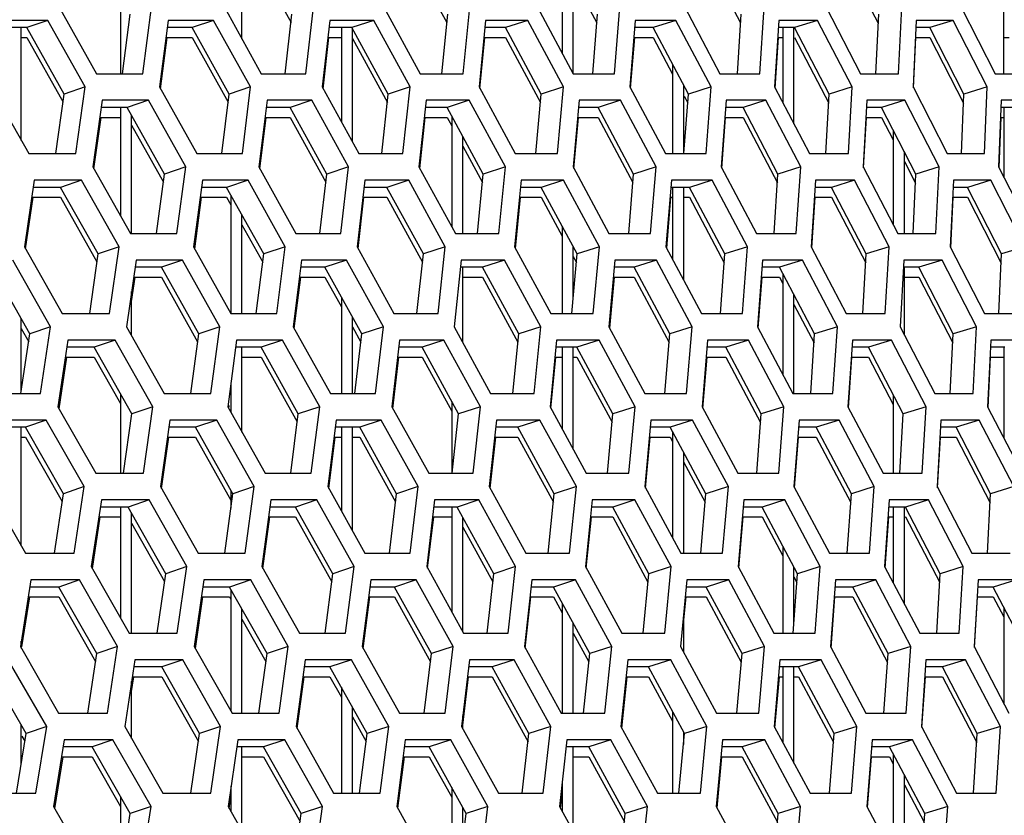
# Model space of a CAD drawing. Header units: millimetres. Extents: x 0 to 420, y 0 to 297.
# Tile 90 of 256: x 153.42 to 156.99, y 88.99 to 91.87. Entities that reach past the tile are written whole.
import ezdxf

# ---------------------------------------------------------------- set-up
doc = ezdxf.new("R2010")
doc.units = ezdxf.units.MM
doc.header["$LTSCALE"] = 23.1
doc.layers.get('0').update_dxf_attribs({"linetype": 'CONTINUOUS'})

msp = doc.modelspace()

# ---------------------------------------------------------------- linework, layer by layer
at = {"color": 7, "linetype": 'CONTINUOUS'}
for p, q in [((154.2252, 91.8028), (154.2252, 92.1339)), ((155.3852, 92.1339), (155.3852, 91.751)), ((154.2738, 92.0981), (154.403, 91.8627)), ((154.8402, 92.0981), (154.9679, 91.862)), ((155.9078, 92.0981), (156.032, 91.8605)), ((156.4081, 92.0981), (156.5306, 91.8596)), ((155.4252, 91.6768), (155.4252, 92.0583)), ((155.4252, 92.0225), (155.511, 91.8613)), ((153.7852, 91.956), (153.7852, 91.6768)), ((156.9852, 91.6768), (156.9852, 91.9365)), ((153.5216, 91.87), (153.4456, 91.8441)), ((153.7925, 91.6768), (153.8206, 91.8924)), ((154.1226, 91.87), (154.045, 91.8441)), ((154.3818, 91.6768), (154.4064, 91.8924)), ((154.7024, 91.87), (154.6233, 91.8441)), ((154.9497, 91.6768), (154.9708, 91.8924)), ((155.2606, 91.87), (155.1801, 91.8441)), ((155.496, 91.6768), (155.5135, 91.8924)), ((155.797, 91.87), (155.715, 91.8441)), ((156.0201, 91.6768), (156.0341, 91.8924)), ((156.311, 91.87), (156.2277, 91.8441)), ((156.5218, 91.6768), (156.5322, 91.8924)), ((156.8023, 91.87), (156.7178, 91.8441)), ((153.4456, 91.8441), (153.3472, 91.8441)), ((153.4252, 91.4348), (153.4252, 91.8441)), ((153.5812, 91.6026), (153.4456, 91.8441)), ((154.045, 91.8441), (153.9544, 91.8441)), ((154.1787, 91.6026), (154.045, 91.8441)), ((154.6233, 91.8441), (154.5405, 91.8441)), ((154.5852, 91.8441), (154.5852, 91.5027)), ((154.755, 91.6026), (154.6233, 91.8441)), ((154.6252, 91.43), (154.6252, 91.8405)), ((155.1801, 91.8441), (155.1053, 91.8441)), ((155.3098, 91.6026), (155.1801, 91.8441)), ((155.715, 91.8441), (155.6481, 91.8441)), ((155.8426, 91.6026), (155.715, 91.8441)), ((156.2277, 91.8441), (156.1688, 91.8441)), ((156.1852, 91.8441), (156.1852, 91.5707)), ((156.2252, 91.4944), (156.2252, 91.8441)), ((156.353, 91.6026), (156.2277, 91.8441)), ((156.7178, 91.8441), (156.6669, 91.8441)), ((156.8408, 91.6026), (156.7178, 91.8441)), ((153.4252, 91.8083), (153.4456, 91.8083)), ((153.4456, 91.8083), (153.5772, 91.5739)), ((153.9498, 91.8083), (154.045, 91.8083)), ((154.045, 91.8083), (154.1751, 91.5733)), ((154.5365, 91.8083), (154.5852, 91.8083)), ((154.6252, 91.8047), (154.7519, 91.5726)), ((155.1018, 91.8083), (155.1801, 91.8083)), ((155.1801, 91.8083), (155.3071, 91.5719)), ((155.6453, 91.8083), (155.715, 91.8083)), ((155.715, 91.8083), (155.7852, 91.6754)), ((156.1665, 91.8083), (156.1852, 91.8083)), ((156.2277, 91.8083), (156.3512, 91.5703)), ((156.6652, 91.8083), (156.7178, 91.8083)), ((156.7178, 91.8083), (156.8394, 91.5694)), ((157.0048, 91.8066), (156.9852, 91.8066)), ((155.7852, 91.7112), (155.7852, 91.387)), ((153.6574, 91.6285), (153.5812, 91.6026)), ((154.2565, 91.6285), (154.1787, 91.6026)), ((154.8343, 91.6285), (154.755, 91.6026)), ((155.3905, 91.6285), (155.3098, 91.6026)), ((155.8252, 91.6355), (155.8252, 91.387)), ((155.9247, 91.6285), (155.8426, 91.6026)), ((156.4364, 91.6285), (156.353, 91.6026)), ((156.9254, 91.6285), (156.8408, 91.6026)), ((153.5511, 91.387), (153.5812, 91.6026)), ((154.1521, 91.387), (154.1787, 91.6026)), ((154.732, 91.387), (154.755, 91.6026)), ((155.2904, 91.387), (155.3098, 91.6026)), ((155.8267, 91.387), (155.8426, 91.6026)), ((155.8278, 91.5948), (155.8403, 91.5711)), ((156.3407, 91.387), (156.353, 91.6026)), ((156.8321, 91.387), (156.8408, 91.6026)), ((153.8097, 91.5543), (153.7148, 91.5543)), ((153.7852, 91.5543), (153.7852, 91.1603)), ((153.8865, 91.5802), (153.8097, 91.5543)), ((153.9445, 91.3129), (153.8097, 91.5543)), ((154.3998, 91.5543), (154.3128, 91.5543)), ((154.4781, 91.5802), (154.3998, 91.5543)), ((154.5327, 91.3129), (154.3998, 91.5543)), ((154.9686, 91.5543), (154.8894, 91.5543)), ((155.0484, 91.5802), (154.9686, 91.5543)), ((155.0995, 91.3129), (154.9686, 91.5543)), ((155.5156, 91.5543), (155.4444, 91.5543)), ((155.5969, 91.5802), (155.5156, 91.5543)), ((155.6444, 91.3129), (155.5156, 91.5543)), ((156.0406, 91.5543), (155.9773, 91.5543)), ((156.1232, 91.5802), (156.0406, 91.5543)), ((156.1672, 91.3129), (156.0406, 91.5543)), ((156.543, 91.5543), (156.4878, 91.5543)), ((156.6269, 91.5802), (156.543, 91.5543)), ((156.6673, 91.3129), (156.543, 91.5543)), ((157.0226, 91.5543), (156.9755, 91.5543)), ((156.9852, 91.5543), (156.9852, 91.3028)), ((153.7099, 91.5185), (153.7852, 91.5185)), ((153.8252, 91.0973), (153.8252, 91.5264)), ((154.3084, 91.5185), (154.3998, 91.5185)), ((154.3998, 91.5185), (154.5293, 91.2832)), ((154.8856, 91.5185), (154.9686, 91.5185)), ((154.9686, 91.5185), (154.9852, 91.4878)), ((154.9852, 91.5236), (154.9852, 91.1216)), ((155.4412, 91.5185), (155.5156, 91.5185)), ((155.5156, 91.5185), (155.6419, 91.2818)), ((155.9748, 91.5185), (156.0406, 91.5185)), ((156.0406, 91.5185), (156.1651, 91.281)), ((156.4858, 91.5185), (156.543, 91.5185)), ((156.543, 91.5185), (156.5852, 91.4365)), ((156.9741, 91.5185), (156.9852, 91.5185)), ((153.8252, 91.4906), (153.9407, 91.2838)), ((155.0252, 91.0973), (155.0252, 91.4498)), ((156.5852, 91.4724), (156.5852, 91.1279)), ((155.0252, 91.414), (155.0965, 91.2825)), ((156.6252, 91.0973), (156.6252, 91.3947)), ((154.0215, 91.3387), (153.9445, 91.3129)), ((154.6112, 91.3387), (154.5327, 91.3129)), ((155.1795, 91.3387), (155.0995, 91.3129)), ((155.7258, 91.3387), (155.6444, 91.3129)), ((156.2499, 91.3387), (156.1672, 91.3129)), ((156.6252, 91.3588), (156.6657, 91.2801)), ((156.7514, 91.3387), (156.6673, 91.3129)), ((153.916, 91.0973), (153.9445, 91.3129)), ((154.5078, 91.0973), (154.5327, 91.3129)), ((155.0781, 91.0973), (155.0995, 91.3129)), ((155.6266, 91.0973), (155.6444, 91.3129)), ((156.153, 91.0973), (156.1672, 91.3129)), ((156.6567, 91.0973), (156.6673, 91.3129)), ((153.5678, 91.2646), (153.4687, 91.2646)), ((153.6439, 91.2904), (153.5678, 91.2646)), ((153.7038, 91.0231), (153.5678, 91.2646)), ((154.1697, 91.2646), (154.0784, 91.2646)), ((154.2473, 91.2904), (154.1697, 91.2646)), ((154.3038, 91.0231), (154.1697, 91.2646)), ((154.7504, 91.2646), (154.667, 91.2646)), ((154.8295, 91.2904), (154.7504, 91.2646)), ((154.8825, 91.0231), (154.7504, 91.2646)), ((155.3096, 91.2646), (155.2341, 91.2646)), ((155.3901, 91.2904), (155.3096, 91.2646)), ((155.4396, 91.0231), (155.3096, 91.2646)), ((155.8467, 91.2646), (155.7792, 91.2646)), ((155.7852, 91.2646), (155.7852, 91.0045)), ((155.8252, 91.2646), (155.8252, 90.9297)), ((155.9287, 91.2904), (155.8467, 91.2646)), ((155.9746, 91.0231), (155.8467, 91.2646)), ((156.3615, 91.2646), (156.302, 91.2646)), ((156.4448, 91.2904), (156.3615, 91.2646)), ((156.4871, 91.0231), (156.3615, 91.2646)), ((156.8536, 91.2646), (156.8022, 91.2646)), ((156.9382, 91.2904), (156.8536, 91.2646)), ((156.9769, 91.0231), (156.8536, 91.2646)), ((153.4635, 91.2287), (153.5678, 91.2287)), ((153.5678, 91.2287), (153.6998, 90.9944)), ((154.0737, 91.2287), (154.1697, 91.2287)), ((154.1697, 91.2287), (154.1852, 91.2008)), ((154.1852, 91.2366), (154.1852, 90.8075)), ((154.6629, 91.2287), (154.7504, 91.2287)), ((154.7504, 91.2287), (154.8793, 90.9931)), ((155.2306, 91.2287), (155.3096, 91.2287)), ((155.3096, 91.2287), (155.3852, 91.0882)), ((155.7763, 91.2287), (155.7852, 91.2287)), ((155.8252, 91.2287), (155.8467, 91.2287)), ((155.8467, 91.2287), (155.9723, 90.9916)), ((156.2997, 91.2287), (156.3615, 91.2287)), ((156.3615, 91.2287), (156.4853, 90.9908)), ((156.8005, 91.2287), (156.8536, 91.2287)), ((156.8536, 91.2287), (156.9756, 90.9899)), ((154.2252, 90.8075), (154.2252, 91.1646)), ((154.2252, 91.1287), (154.3002, 90.9938)), ((155.3852, 91.124), (155.3852, 90.8075)), ((153.78, 91.049), (153.7038, 91.0231)), ((154.3816, 91.049), (154.3038, 91.0231)), ((154.9618, 91.049), (154.8825, 91.0231)), ((155.4252, 90.8656), (155.4252, 91.0497)), ((155.5203, 91.049), (155.4396, 91.0231)), ((156.0567, 91.049), (155.9746, 91.0231)), ((156.5706, 91.049), (156.4871, 91.0231)), ((157.0616, 91.049), (156.9769, 91.0231)), ((153.6734, 90.8075), (153.7038, 91.0231)), ((154.2769, 90.8075), (154.3038, 91.0231)), ((154.8592, 90.8075), (154.8825, 91.0231)), ((155.4199, 90.8075), (155.4396, 91.0231)), ((155.4252, 91.0139), (155.4368, 90.9924)), ((155.9585, 90.8075), (155.9746, 91.0231)), ((156.4746, 90.8075), (156.4871, 91.0231)), ((156.968, 90.8075), (156.9769, 91.0231)), ((153.4566, 90.7333), (153.3196, 90.9748)), ((153.9332, 90.9748), (153.8376, 90.9748)), ((154.01, 91.0007), (153.9332, 90.9748)), ((154.0683, 90.7333), (153.9332, 90.9748)), ((154.5257, 90.9748), (154.438, 90.9748)), ((154.6041, 91.0007), (154.5257, 90.9748)), ((154.659, 90.7333), (154.5257, 90.9748)), ((155.0969, 90.9748), (155.0171, 90.9748)), ((155.0252, 90.7019), (155.0252, 90.9748)), ((155.1767, 91.0007), (155.0969, 90.9748)), ((155.2281, 90.7333), (155.0969, 90.9748)), ((155.6462, 90.9748), (155.5744, 90.9748)), ((155.7275, 91.0007), (155.6462, 90.9748)), ((155.7753, 90.7333), (155.6462, 90.9748)), ((156.1733, 90.9748), (156.1095, 90.9748)), ((156.2559, 91.0007), (156.1733, 90.9748)), ((156.3002, 90.7333), (156.1733, 90.9748)), ((156.6779, 90.9748), (156.6221, 90.9748)), ((156.6252, 90.7293), (156.6252, 90.9748)), ((156.7618, 91.0007), (156.6779, 90.9748)), ((156.8025, 90.7333), (156.6779, 90.9748)), ((153.8326, 90.9389), (153.9332, 90.9389)), ((153.9332, 90.9389), (154.0645, 90.7043)), ((154.4336, 90.9389), (154.5257, 90.9389)), ((154.5257, 90.9389), (154.5852, 90.8311)), ((155.0252, 90.9389), (155.0969, 90.9389)), ((155.0969, 90.9389), (155.2251, 90.703)), ((155.5711, 90.9389), (155.6462, 90.9389)), ((155.6462, 90.9389), (155.7728, 90.7023)), ((156.1069, 90.9389), (156.1733, 90.9389)), ((156.1733, 90.9389), (156.1852, 90.9163)), ((156.1852, 90.9522), (156.1852, 90.5862)), ((156.6252, 90.9389), (156.6779, 90.9389)), ((156.6779, 90.9389), (156.8009, 90.7006)), ((153.8252, 90.7273), (153.8252, 90.8867)), ((156.2252, 90.5177), (156.2252, 90.8761)), ((154.5852, 90.867), (154.5852, 90.5177)), ((156.2252, 90.8402), (156.2981, 90.7015)), ((153.4252, 90.524), (153.4252, 90.7886)), ((154.6252, 90.5177), (154.6252, 90.7945)), ((153.4243, 90.5177), (153.4566, 90.7333)), ((153.4252, 90.7527), (153.4524, 90.7049)), ((153.532, 90.7592), (153.4566, 90.7333)), ((154.0396, 90.5177), (154.0683, 90.7333)), ((154.1454, 90.7592), (154.0683, 90.7333)), ((154.6252, 90.7586), (154.6555, 90.7037)), ((154.6338, 90.5177), (154.659, 90.7333)), ((154.7375, 90.7592), (154.659, 90.7333)), ((155.2065, 90.5177), (155.2281, 90.7333)), ((155.3081, 90.7592), (155.2281, 90.7333)), ((155.7573, 90.5177), (155.7753, 90.7333)), ((155.8567, 90.7592), (155.7753, 90.7333)), ((156.2858, 90.5177), (156.3002, 90.7333)), ((156.383, 90.7592), (156.3002, 90.7333)), ((156.7916, 90.5177), (156.8025, 90.7333)), ((156.8865, 90.7592), (156.8025, 90.7333)), ((153.7661, 90.7109), (153.6901, 90.685)), ((154.3721, 90.7109), (154.2945, 90.685)), ((154.9567, 90.7109), (154.8776, 90.685)), ((155.5196, 90.7109), (155.439, 90.685)), ((156.0604, 90.7109), (155.9784, 90.685)), ((156.5786, 90.7109), (156.4954, 90.685)), ((153.6901, 90.685), (153.5902, 90.685)), ((153.8264, 90.4435), (153.6901, 90.685)), ((154.2945, 90.685), (154.2024, 90.685)), ((154.2252, 90.3776), (154.2252, 90.685)), ((154.4289, 90.4435), (154.2945, 90.685)), ((154.8776, 90.685), (154.7935, 90.685)), ((155.01, 90.4435), (154.8776, 90.685)), ((155.439, 90.685), (155.3629, 90.685)), ((155.3852, 90.685), (155.3852, 90.3887)), ((155.4252, 90.3152), (155.4252, 90.685)), ((155.5694, 90.4435), (155.439, 90.685)), ((155.9784, 90.685), (155.9103, 90.685)), ((156.1066, 90.4435), (155.9784, 90.685)), ((156.4954, 90.685), (156.4353, 90.685)), ((156.6213, 90.4435), (156.4954, 90.685)), ((156.9895, 90.685), (156.9375, 90.685)), ((156.9852, 90.685), (156.9852, 90.3562)), ((153.5849, 90.6492), (153.6901, 90.6492)), ((153.6901, 90.6492), (153.7852, 90.4806)), ((154.2252, 90.6492), (154.2945, 90.6492)), ((154.2945, 90.6492), (154.4252, 90.4143)), ((154.7893, 90.6492), (154.8776, 90.6492)), ((154.8776, 90.6492), (154.9852, 90.4528)), ((155.3593, 90.6492), (155.3852, 90.6492)), ((155.4252, 90.6492), (155.439, 90.6492)), ((155.439, 90.6492), (155.5666, 90.4129)), ((155.9073, 90.6492), (155.9784, 90.6492)), ((155.9784, 90.6492), (156.1042, 90.4121)), ((156.4329, 90.6492), (156.4954, 90.6492)), ((156.4954, 90.6492), (156.5852, 90.4769)), ((156.9357, 90.6492), (156.9852, 90.6492)), ((154.1852, 90.5555), (154.1852, 90.4488)), ((153.7852, 90.5164), (153.7852, 90.2279)), ((156.5852, 90.5127), (156.5852, 90.2279)), ((154.9852, 90.4887), (154.9852, 90.2279)), ((153.7957, 90.2279), (153.8264, 90.4435)), ((153.9026, 90.4694), (153.8264, 90.4435)), ((154.4017, 90.2279), (154.4289, 90.4435)), ((154.5067, 90.4694), (154.4289, 90.4435)), ((154.9864, 90.2279), (155.01, 90.4435)), ((155.0893, 90.4694), (155.01, 90.4435)), ((155.5494, 90.2279), (155.5694, 90.4435)), ((155.6501, 90.4694), (155.5694, 90.4435)), ((156.0902, 90.2279), (156.1066, 90.4435)), ((156.1887, 90.4694), (156.1066, 90.4435)), ((156.6085, 90.2279), (156.6213, 90.4435)), ((156.7047, 90.4694), (156.6213, 90.4435)), ((153.5158, 90.4211), (153.4405, 90.3952)), ((154.1335, 90.4211), (154.0567, 90.3952)), ((154.73, 90.4211), (154.6517, 90.3952)), ((155.305, 90.4211), (155.2252, 90.3952)), ((155.8581, 90.4211), (155.7768, 90.3952)), ((156.3887, 90.4211), (156.3061, 90.3952)), ((156.8967, 90.4211), (156.8128, 90.3952)), ((153.4405, 90.3952), (153.3364, 90.3952)), ((153.4252, 89.9651), (153.4252, 90.3952)), ((153.5779, 90.1537), (153.4405, 90.3952)), ((154.0567, 90.3952), (153.9603, 90.3952)), ((154.1922, 90.1537), (154.0567, 90.3952)), ((154.6517, 90.3952), (154.5632, 90.3952)), ((154.5852, 90.3952), (154.5852, 90.0916)), ((154.6252, 90.0199), (154.6252, 90.3952)), ((154.7853, 90.1537), (154.6517, 90.3952)), ((155.2252, 90.3952), (155.1447, 90.3952)), ((155.3567, 90.1537), (155.2252, 90.3952)), ((155.7768, 90.3952), (155.7043, 90.3952)), ((155.9062, 90.1537), (155.7768, 90.3952)), ((155.7852, 90.3795), (155.7852, 89.9931)), ((156.3061, 90.3952), (156.2417, 90.3952)), ((156.4333, 90.1537), (156.3061, 90.3952)), ((156.8128, 90.3952), (156.7564, 90.3952)), ((156.9376, 90.1537), (156.8128, 90.3952)), ((153.4252, 90.3594), (153.4405, 90.3594)), ((153.4405, 90.3594), (153.5736, 90.1254)), ((153.9553, 90.3594), (154.0567, 90.3594)), ((154.0567, 90.3594), (154.1852, 90.1303)), ((154.5588, 90.3594), (154.5852, 90.3594)), ((154.6252, 90.3594), (154.6517, 90.3594)), ((154.6517, 90.3594), (154.7818, 90.1242)), ((155.1408, 90.3594), (155.2252, 90.3594)), ((155.2252, 90.3594), (155.3537, 90.1235)), ((155.701, 90.3594), (155.7768, 90.3594)), ((155.7768, 90.3594), (155.7852, 90.3437)), ((156.239, 90.3594), (156.3061, 90.3594)), ((156.3061, 90.3594), (156.4312, 90.122)), ((156.7543, 90.3594), (156.8128, 90.3594)), ((156.8128, 90.3594), (156.936, 90.1211)), ((155.8252, 90.3049), (155.8252, 89.9381)), ((155.8252, 90.2691), (155.9036, 90.1228)), ((153.5453, 89.9381), (153.5779, 90.1537)), ((153.6534, 90.1796), (153.5779, 90.1537)), ((154.1631, 89.9381), (154.1922, 90.1537)), ((154.1852, 90.1661), (154.1852, 90.102)), ((154.2692, 90.1796), (154.1922, 90.1537)), ((154.7597, 89.9381), (154.7853, 90.1537)), ((154.8638, 90.1796), (154.7853, 90.1537)), ((155.3348, 89.9381), (155.3567, 90.1537)), ((155.4368, 90.1796), (155.3567, 90.1537)), ((155.8879, 89.9381), (155.9062, 90.1537)), ((155.9877, 90.1796), (155.9062, 90.1537)), ((156.4186, 89.9381), (156.4333, 90.1537)), ((156.5161, 90.1796), (156.4333, 90.1537)), ((156.9265, 89.9381), (156.9376, 90.1537)), ((157.0217, 90.1796), (156.9376, 90.1537)), ((153.8884, 90.1313), (153.8123, 90.1054)), ((154.4968, 90.1313), (154.4192, 90.1054)), ((155.0838, 90.1313), (155.0047, 90.1054)), ((155.6491, 90.1313), (155.5685, 90.1054)), ((156.1921, 90.1313), (156.1101, 90.1054)), ((156.7125, 90.1313), (156.6292, 90.1054)), ((153.8123, 90.1054), (153.7117, 90.1054)), ((153.7852, 90.1054), (153.7852, 89.7038)), ((153.949, 89.864), (153.8123, 90.1054)), ((153.8252, 89.6484), (153.8252, 90.0826)), ((154.4192, 90.1054), (154.3265, 90.1054)), ((154.5539, 89.864), (154.4192, 90.1054)), ((155.0047, 90.1054), (154.9199, 90.1054)), ((154.9852, 90.1054), (154.9852, 89.7261)), ((155.1375, 89.864), (155.0047, 90.1054)), ((155.5685, 90.1054), (155.4917, 90.1054)), ((155.6992, 89.864), (155.5685, 90.1054)), ((156.1101, 90.1054), (156.0413, 90.1054)), ((156.2386, 89.864), (156.1101, 90.1054)), ((156.6292, 90.1054), (156.5685, 90.1054)), ((156.5852, 90.1054), (156.5852, 89.8303)), ((156.6252, 89.7545), (156.6252, 90.1054)), ((156.7554, 89.864), (156.6292, 90.1054)), ((153.7063, 90.0696), (153.7852, 90.0696)), ((153.8252, 90.0468), (153.9449, 89.8353)), ((154.3217, 90.0696), (154.4192, 90.0696)), ((154.4192, 90.0696), (154.5502, 89.8347)), ((154.9157, 90.0696), (154.9852, 90.0696)), ((155.0252, 89.654), (155.0252, 90.0682)), ((155.4881, 90.0696), (155.5685, 90.0696)), ((155.5685, 90.0696), (155.6963, 89.8334)), ((156.0383, 90.0696), (156.1101, 90.0696)), ((156.1101, 90.0696), (156.1852, 89.9285)), ((156.5661, 90.0696), (156.5852, 90.0696)), ((156.6252, 90.0696), (156.6292, 90.0696)), ((156.6292, 90.0696), (156.7535, 89.8318)), ((155.0252, 90.0323), (155.1342, 89.8341)), ((156.1852, 89.9643), (156.1852, 89.6484)), ((154.0252, 89.8898), (153.949, 89.864)), ((154.6317, 89.8898), (154.5539, 89.864)), ((155.2168, 89.8898), (155.1375, 89.864)), ((155.7799, 89.8898), (155.6992, 89.864)), ((156.2252, 89.6906), (156.2252, 89.8891)), ((156.3207, 89.8898), (156.2386, 89.864)), ((156.8388, 89.8898), (156.7554, 89.864)), ((153.6367, 89.8415), (153.5615, 89.8157)), ((153.9179, 89.6484), (153.949, 89.864)), ((154.257, 89.8415), (154.1802, 89.8157)), ((154.5265, 89.6484), (154.5539, 89.864)), ((154.856, 89.8415), (154.7776, 89.8157)), ((155.1136, 89.6484), (155.1375, 89.864)), ((155.4334, 89.8415), (155.3535, 89.8157)), ((155.6789, 89.6484), (155.6992, 89.864)), ((155.9887, 89.8415), (155.9074, 89.8157)), ((156.2219, 89.6484), (156.2386, 89.864)), ((156.2252, 89.8532), (156.2362, 89.8326)), ((156.5215, 89.8415), (156.4389, 89.8157)), ((156.7424, 89.6484), (156.7554, 89.864)), ((157.0315, 89.8415), (156.9476, 89.8157)), ((153.5615, 89.8157), (153.4566, 89.8157)), ((153.6992, 89.5742), (153.5615, 89.8157)), ((154.1802, 89.8157), (154.0831, 89.8157)), ((154.316, 89.5742), (154.1802, 89.8157)), ((154.1852, 89.8066), (154.1852, 89.3654)), ((154.7776, 89.8157), (154.6885, 89.8157)), ((154.9116, 89.5742), (154.7776, 89.8157)), ((155.3535, 89.8157), (155.2723, 89.8157)), ((155.4854, 89.5742), (155.3535, 89.8157)), ((155.9074, 89.8157), (155.8342, 89.8157)), ((156.0371, 89.5742), (155.9074, 89.8157)), ((156.4389, 89.8157), (156.3738, 89.8157)), ((156.5664, 89.5742), (156.4389, 89.8157)), ((156.9476, 89.8157), (156.8906, 89.8157)), ((157.0728, 89.5742), (156.9476, 89.8157)), ((153.4509, 89.7798), (153.5615, 89.7798)), ((153.5615, 89.7798), (153.6949, 89.5459)), ((154.078, 89.7798), (154.1802, 89.7798)), ((154.1802, 89.7798), (154.1852, 89.7708)), ((154.684, 89.7798), (154.7776, 89.7798)), ((154.7776, 89.7798), (154.908, 89.5447)), ((155.2684, 89.7798), (155.3535, 89.7798)), ((155.3535, 89.7798), (155.3852, 89.7218)), ((155.8309, 89.7798), (155.9074, 89.7798)), ((155.9074, 89.7798), (156.0345, 89.5433)), ((156.3711, 89.7798), (156.4389, 89.7798)), ((156.4389, 89.7798), (156.5642, 89.5425)), ((156.8885, 89.7798), (156.9476, 89.7798)), ((156.9476, 89.7798), (156.9852, 89.7073)), ((156.9476, 89.7798), (156.9852, 89.7073)), ((154.2252, 89.3586), (154.2252, 89.7356)), ((155.3852, 89.7576), (155.3852, 89.3586)), ((156.9852, 89.7432), (156.9852, 89.3946)), ((154.2252, 89.6997), (154.3121, 89.5453)), ((155.8252, 89.719), (155.8252, 89.5794)), ((155.4252, 89.3586), (155.4252, 89.6844)), ((153.4252, 89.5946), (153.4252, 89.6197)), ((155.4252, 89.6485), (155.4823, 89.544)), ((153.7747, 89.6001), (153.6992, 89.5742)), ((154.3931, 89.6001), (154.316, 89.5742)), ((154.9901, 89.6001), (154.9116, 89.5742)), ((155.5654, 89.6001), (155.4854, 89.5742)), ((156.1186, 89.6001), (156.0371, 89.5742)), ((156.6492, 89.6001), (156.5664, 89.5742)), ((153.6663, 89.3586), (153.6992, 89.5742)), ((154.0106, 89.5518), (153.9346, 89.5259)), ((154.2866, 89.3586), (154.316, 89.5742)), ((154.6215, 89.5518), (154.5439, 89.5259)), ((154.8857, 89.3586), (154.9116, 89.5742)), ((155.211, 89.5518), (155.1319, 89.5259)), ((155.4632, 89.3586), (155.4854, 89.5742)), ((155.7785, 89.5518), (155.698, 89.5259)), ((156.0185, 89.3586), (156.0371, 89.5742)), ((156.3238, 89.5518), (156.2418, 89.5259)), ((156.5514, 89.3586), (156.5664, 89.5742)), ((156.8463, 89.5518), (156.7631, 89.5259)), ((153.443, 89.2844), (153.3042, 89.5259)), ((153.9346, 89.5259), (153.8332, 89.5259)), ((154.0715, 89.2844), (153.9346, 89.5259)), ((154.5439, 89.5259), (154.4505, 89.5259)), ((154.679, 89.2844), (154.5439, 89.5259)), ((155.1319, 89.5259), (155.0464, 89.5259)), ((155.2649, 89.2844), (155.1319, 89.5259)), ((155.698, 89.5259), (155.6205, 89.5259)), ((155.8289, 89.2844), (155.698, 89.5259)), ((156.2418, 89.5259), (156.1724, 89.5259)), ((156.1852, 89.5259), (156.1852, 89.2519)), ((156.2252, 89.1776), (156.2252, 89.5259)), ((156.3706, 89.2844), (156.2418, 89.5259)), ((156.7631, 89.5259), (156.7017, 89.5259)), ((156.8895, 89.2844), (156.7631, 89.5259)), ((153.8278, 89.4901), (153.9346, 89.4901)), ((153.9346, 89.4901), (154.0674, 89.2558)), ((154.4456, 89.4901), (154.5439, 89.4901)), ((154.5439, 89.4901), (154.5852, 89.4162)), ((155.0421, 89.4901), (155.1319, 89.4901)), ((155.1319, 89.4901), (155.2616, 89.2546)), ((155.6168, 89.4901), (155.698, 89.4901)), ((155.698, 89.4901), (155.7852, 89.3292)), ((156.1693, 89.4901), (156.1852, 89.4901)), ((156.2252, 89.4901), (156.2418, 89.4901)), ((156.2418, 89.4901), (156.3682, 89.2531)), ((156.6993, 89.4901), (156.7631, 89.4901)), ((156.7631, 89.4901), (156.8876, 89.2523)), ((153.8252, 89.2667), (153.8252, 89.4733)), ((154.5852, 89.4521), (154.5852, 89.0688)), ((154.6252, 89.0688), (154.6252, 89.3806)), ((154.6252, 89.3447), (154.6753, 89.2552)), ((155.0252, 89.3019), (155.0252, 89.3489)), ((155.7852, 89.365), (155.7852, 89.0688)), ((153.4252, 89.1743), (153.4252, 89.3153)), ((153.5176, 89.3103), (153.443, 89.2844)), ((154.1478, 89.3103), (154.0715, 89.2844)), ((154.7568, 89.3103), (154.679, 89.2844)), ((155.3442, 89.3103), (155.2649, 89.2844)), ((155.9097, 89.3103), (155.8289, 89.2844)), ((156.4527, 89.3103), (156.3706, 89.2844)), ((156.973, 89.3103), (156.8895, 89.2844)), ((153.4081, 89.0688), (153.443, 89.2844)), ((153.4275, 89.2755), (153.4385, 89.2564)), ((153.7577, 89.262), (153.6825, 89.2361)), ((154.0402, 89.0688), (154.0715, 89.2844)), ((154.3805, 89.262), (154.3037, 89.2361)), ((154.6513, 89.0688), (154.679, 89.2844)), ((154.9819, 89.262), (154.9036, 89.2361)), ((155.2408, 89.0688), (155.2649, 89.2844)), ((155.5617, 89.262), (155.4819, 89.2361)), ((155.8084, 89.0688), (155.8289, 89.2844)), ((155.8252, 89.2912), (155.8252, 89.2451)), ((156.1193, 89.262), (156.038, 89.2361)), ((156.3537, 89.0688), (156.3706, 89.2844)), ((156.6543, 89.262), (156.5717, 89.2361)), ((156.8762, 89.0688), (156.8895, 89.2844)), ((153.6825, 89.2361), (153.5768, 89.2361)), ((153.8205, 88.9946), (153.6825, 89.2361)), ((154.3037, 89.2361), (154.2059, 89.2361)), ((154.2252, 88.9315), (154.2252, 89.2361)), ((154.4399, 88.9946), (154.3037, 89.2361)), ((154.9036, 89.2361), (154.8137, 89.2361)), ((155.0378, 88.9946), (154.9036, 89.2361)), ((155.4819, 89.2361), (155.4, 89.2361)), ((155.4252, 88.9311), (155.4252, 89.2361)), ((155.614, 88.9946), (155.4819, 89.2361)), ((156.038, 89.2361), (155.9642, 89.2361)), ((156.168, 88.9946), (156.038, 89.2361)), ((156.5717, 89.2361), (156.506, 89.2361)), ((156.6995, 88.9946), (156.5717, 89.2361)), ((153.5711, 89.2003), (153.6825, 89.2003)), ((153.6825, 89.2003), (153.7852, 89.0205)), ((154.2252, 89.2003), (154.3037, 89.2003)), ((154.3037, 89.2003), (154.4359, 88.9658)), ((154.8092, 89.2003), (154.9036, 89.2003)), ((154.9036, 89.2003), (154.9852, 89.0534)), ((155.4252, 89.2003), (155.4819, 89.2003)), ((155.4819, 89.2003), (155.6109, 88.9645)), ((155.9608, 89.2003), (156.038, 89.2003)), ((156.038, 89.2003), (156.1654, 88.9638)), ((156.5032, 89.2003), (156.5717, 89.2003)), ((156.5717, 89.2003), (156.5852, 89.1747)), ((156.5852, 89.2105), (156.5852, 88.8406)), ((156.6252, 88.779), (156.6252, 89.135)), ((154.1852, 89.0936), (154.1852, 89.0018)), ((154.9852, 89.0893), (154.9852, 88.779)), ((155.3852, 89.1038), (155.3852, 89.0035)), ((156.6252, 89.0991), (156.6973, 88.963)), ((153.7852, 89.0564), (153.7852, 88.779)), ((153.896, 89.0205), (153.8205, 88.9946)), ((154.5169, 89.0205), (154.4399, 88.9946)), ((155.0252, 88.89), (155.0252, 89.0173)), ((155.1164, 89.0205), (155.0378, 88.9946)), ((155.6941, 89.0205), (155.614, 88.9946)), ((156.2495, 89.0205), (156.168, 88.9946)), ((156.7822, 89.0205), (156.6995, 88.9946)), ((153.7873, 88.779), (153.8205, 88.9946)), ((154.4102, 88.779), (154.4399, 88.9946)), ((155.0117, 88.779), (155.0378, 88.9946)), ((155.5915, 88.779), (155.614, 88.9946)), ((156.1492, 88.779), (156.168, 88.9946)), ((156.6842, 88.779), (156.6995, 88.9946))]:
    msp.add_line(p, q, dxfattribs=at)
at = {"color": 3, "linetype": 'CONTINUOUS'}
for p, q in [((153.5623, 91.9183), (153.6979, 91.6768)), ((153.8659, 91.6768), (153.8977, 91.9183)), ((154.1613, 91.9183), (154.295, 91.6768)), ((154.4571, 91.6768), (154.4849, 91.9183)), ((154.7391, 91.9183), (154.8709, 91.6768)), ((155.027, 91.6768), (155.0508, 91.9183)), ((155.2954, 91.9183), (155.425, 91.6768)), ((155.5751, 91.6768), (155.5949, 91.9183)), ((155.8297, 91.9183), (155.9572, 91.6768)), ((156.101, 91.6768), (156.1169, 91.9183)), ((156.3416, 91.9183), (156.4669, 91.6768)), ((156.6044, 91.6768), (156.6162, 91.9183)), ((156.8309, 91.9183), (156.9538, 91.6768)), ((153.5216, 91.87), (153.351, 91.87)), ((153.6574, 91.6285), (153.5216, 91.87)), ((153.9577, 91.87), (153.9263, 91.6285)), ((154.1226, 91.87), (153.9577, 91.87)), ((154.2565, 91.6285), (154.1226, 91.87)), ((154.5435, 91.87), (154.516, 91.6285)), ((154.7024, 91.87), (154.5435, 91.87)), ((154.8343, 91.6285), (154.7024, 91.87)), ((155.1077, 91.87), (155.0842, 91.6285)), ((155.2606, 91.87), (155.1077, 91.87)), ((155.3905, 91.6285), (155.2606, 91.87)), ((155.6502, 91.87), (155.6307, 91.6285)), ((155.797, 91.87), (155.6502, 91.87)), ((155.9247, 91.6285), (155.797, 91.87)), ((156.1704, 91.87), (156.1549, 91.6285)), ((156.311, 91.87), (156.1704, 91.87)), ((156.4364, 91.6285), (156.311, 91.87)), ((156.6681, 91.87), (156.6566, 91.6285)), ((156.8023, 91.87), (156.6681, 91.87)), ((156.9254, 91.6285), (156.8023, 91.87)), ((153.9301, 91.6217), (153.9544, 91.8083)), ((154.5194, 91.6223), (154.5405, 91.8083)), ((155.0872, 91.623), (155.1053, 91.8083)), ((155.6332, 91.6237), (155.6481, 91.8083)), ((156.157, 91.6245), (156.1688, 91.8083)), ((156.6582, 91.6254), (156.6669, 91.8083)), ((153.6979, 91.6768), (153.8659, 91.6768)), ((154.295, 91.6768), (154.4571, 91.6768)), ((154.8709, 91.6768), (155.027, 91.6768)), ((155.425, 91.6768), (155.5751, 91.6768)), ((155.9572, 91.6768), (156.101, 91.6768)), ((156.4669, 91.6768), (156.6044, 91.6768)), ((156.9538, 91.6768), (157.085, 91.6768)), ((153.3156, 91.6285), (153.4523, 91.387)), ((153.6235, 91.387), (153.6574, 91.6285)), ((153.9263, 91.6285), (154.0611, 91.387)), ((154.2265, 91.387), (154.2565, 91.6285)), ((154.516, 91.6285), (154.6489, 91.387)), ((154.8083, 91.387), (154.8343, 91.6285)), ((155.0842, 91.6285), (155.2151, 91.387)), ((155.3685, 91.387), (155.3905, 91.6285)), ((155.6307, 91.6285), (155.7594, 91.387)), ((155.9067, 91.387), (155.9247, 91.6285)), ((156.1549, 91.6285), (156.2815, 91.387)), ((156.4225, 91.387), (156.4364, 91.6285)), ((156.6566, 91.6285), (156.7809, 91.387)), ((156.9155, 91.387), (156.9254, 91.6285)), ((153.7184, 91.5802), (153.6848, 91.3387)), ((153.8865, 91.5802), (153.7184, 91.5802)), ((154.0215, 91.3387), (153.8865, 91.5802)), ((154.3159, 91.5802), (154.2862, 91.3387)), ((154.4781, 91.5802), (154.3159, 91.5802)), ((154.6112, 91.3387), (154.4781, 91.5802)), ((154.8921, 91.5802), (154.8665, 91.3387)), ((155.0484, 91.5802), (154.8921, 91.5802)), ((155.1795, 91.3387), (155.0484, 91.5802)), ((155.4467, 91.5802), (155.425, 91.3387)), ((155.5969, 91.5802), (155.4467, 91.5802)), ((155.7258, 91.3387), (155.5969, 91.5802)), ((155.9792, 91.5802), (155.9615, 91.3387)), ((156.1232, 91.5802), (155.9792, 91.5802)), ((156.2499, 91.3387), (156.1232, 91.5802)), ((156.4893, 91.5802), (156.4756, 91.3387)), ((156.6269, 91.5802), (156.4893, 91.5802)), ((156.7514, 91.3387), (156.6269, 91.5802)), ((156.9765, 91.5802), (156.9669, 91.3387)), ((157.1078, 91.5802), (156.9765, 91.5802)), ((153.6888, 91.3316), (153.7148, 91.5185)), ((154.2899, 91.3322), (154.3128, 91.5185)), ((154.8697, 91.3328), (154.8894, 91.5185)), ((155.4278, 91.3336), (155.4444, 91.5185)), ((155.9639, 91.3343), (155.9773, 91.5185)), ((156.4775, 91.3352), (156.4878, 91.5185)), ((156.9683, 91.3361), (156.9755, 91.5185)), ((153.4523, 91.387), (153.6235, 91.387)), ((154.0611, 91.387), (154.2265, 91.387)), ((154.6489, 91.387), (154.8083, 91.387)), ((155.2151, 91.387), (155.3685, 91.387)), ((155.7594, 91.387), (155.9067, 91.387)), ((156.2815, 91.387), (156.4225, 91.387)), ((156.7809, 91.387), (156.9155, 91.387)), ((153.6848, 91.3387), (153.8207, 91.0973)), ((153.9894, 91.0973), (154.0215, 91.3387)), ((154.2862, 91.3387), (154.4203, 91.0973)), ((154.5831, 91.0973), (154.6112, 91.3387)), ((154.8665, 91.3387), (154.9985, 91.0973)), ((155.1553, 91.0973), (155.1795, 91.3387)), ((155.425, 91.3387), (155.555, 91.0973)), ((155.7057, 91.0973), (155.7258, 91.3387)), ((155.9615, 91.3387), (156.0894, 91.0973)), ((156.2338, 91.0973), (156.2499, 91.3387)), ((156.4756, 91.3387), (156.6012, 91.0973)), ((156.7393, 91.0973), (156.7514, 91.3387)), ((156.9669, 91.3387), (157.0901, 91.0973)), ((153.4725, 91.2904), (153.4368, 91.049)), ((153.6439, 91.2904), (153.4725, 91.2904)), ((153.78, 91.049), (153.6439, 91.2904)), ((154.0818, 91.2904), (154.05, 91.049)), ((154.2473, 91.2904), (154.0818, 91.2904)), ((154.3816, 91.049), (154.2473, 91.2904)), ((154.67, 91.2904), (154.6421, 91.049)), ((154.8295, 91.2904), (154.67, 91.2904)), ((154.9618, 91.049), (154.8295, 91.2904)), ((155.2366, 91.2904), (155.2127, 91.049)), ((155.3901, 91.2904), (155.2366, 91.2904)), ((155.5203, 91.049), (155.3901, 91.2904)), ((155.7813, 91.2904), (155.7615, 91.049)), ((155.9287, 91.2904), (155.7813, 91.2904)), ((156.0567, 91.049), (155.9287, 91.2904)), ((156.3037, 91.2904), (156.2879, 91.049)), ((156.4448, 91.2904), (156.3037, 91.2904)), ((156.5706, 91.049), (156.4448, 91.2904)), ((156.8034, 91.2904), (156.7917, 91.049)), ((156.9382, 91.2904), (156.8034, 91.2904)), ((157.0616, 91.049), (156.9382, 91.2904)), ((153.441, 91.0415), (153.4687, 91.2287)), ((154.0538, 91.0421), (154.0784, 91.2287)), ((154.6456, 91.0427), (154.667, 91.2287)), ((155.2158, 91.0434), (155.2341, 91.2287)), ((155.764, 91.0441), (155.7792, 91.2287)), ((156.29, 91.0449), (156.302, 91.2287)), ((156.7933, 91.0458), (156.8022, 91.2287)), ((153.8207, 91.0973), (153.9894, 91.0973)), ((154.4203, 91.0973), (154.5831, 91.0973)), ((154.9985, 91.0973), (155.1553, 91.0973)), ((155.555, 91.0973), (155.7057, 91.0973)), ((156.0894, 91.0973), (156.2338, 91.0973)), ((156.6012, 91.0973), (156.7393, 91.0973)), ((153.4368, 91.049), (153.5738, 90.8075)), ((153.7457, 90.8075), (153.78, 91.049)), ((154.05, 91.049), (154.1852, 90.8075)), ((154.3513, 90.8075), (154.3816, 91.049)), ((154.6421, 91.049), (154.7754, 90.8075)), ((154.9355, 90.8075), (154.9618, 91.049)), ((155.2127, 91.049), (155.3439, 90.8075)), ((155.498, 90.8075), (155.5203, 91.049)), ((155.7615, 91.049), (155.8905, 90.8075)), ((156.0384, 90.8075), (156.0567, 91.049)), ((156.2879, 91.049), (156.4147, 90.8075)), ((156.5563, 90.8075), (156.5706, 91.049)), ((156.7917, 91.049), (156.9162, 90.8075)), ((153.532, 90.7592), (153.3948, 91.0007)), ((153.8412, 91.0007), (153.8072, 90.7592)), ((154.01, 91.0007), (153.8412, 91.0007)), ((154.1454, 90.7592), (154.01, 91.0007)), ((154.4412, 91.0007), (154.4112, 90.7592)), ((154.6041, 91.0007), (154.4412, 91.0007)), ((154.7375, 90.7592), (154.6041, 91.0007)), ((155.0198, 91.0007), (154.9938, 90.7592)), ((155.1767, 91.0007), (155.0198, 91.0007)), ((155.3081, 90.7592), (155.1767, 91.0007)), ((155.5767, 91.0007), (155.5547, 90.7592)), ((155.7275, 91.0007), (155.5767, 91.0007)), ((155.8567, 90.7592), (155.7275, 91.0007)), ((156.1114, 91.0007), (156.0934, 90.7592)), ((156.2559, 91.0007), (156.1114, 91.0007)), ((156.383, 90.7592), (156.2559, 91.0007)), ((156.6236, 91.0007), (156.6096, 90.7592)), ((156.7618, 91.0007), (156.6236, 91.0007)), ((156.8865, 90.7592), (156.7618, 91.0007)), ((153.8252, 90.8509), (153.8376, 90.9389)), ((154.4148, 90.7526), (154.438, 90.9389)), ((155.5575, 90.7539), (155.5744, 90.9389)), ((156.0958, 90.7547), (156.1095, 90.9389)), ((153.5738, 90.8075), (153.7457, 90.8075)), ((154.1852, 90.8075), (154.3513, 90.8075)), ((154.7754, 90.8075), (154.9355, 90.8075)), ((155.3439, 90.8075), (155.498, 90.8075)), ((155.8905, 90.8075), (156.0384, 90.8075)), ((156.4147, 90.8075), (156.5563, 90.8075)), ((156.9162, 90.8075), (157.0514, 90.8075)), ((153.4956, 90.5177), (153.532, 90.7592)), ((153.8072, 90.7592), (153.9435, 90.5177)), ((154.1129, 90.5177), (154.1454, 90.7592)), ((154.4112, 90.7592), (154.5456, 90.5177)), ((154.709, 90.5177), (154.7375, 90.7592)), ((154.9938, 90.7592), (155.1262, 90.5177)), ((155.2836, 90.5177), (155.3081, 90.7592)), ((155.5547, 90.7592), (155.685, 90.5177)), ((155.8363, 90.5177), (155.8567, 90.7592)), ((156.0934, 90.7592), (156.2216, 90.5177)), ((156.3666, 90.5177), (156.383, 90.7592)), ((156.6096, 90.7592), (156.7355, 90.5177)), ((156.8742, 90.5177), (156.8865, 90.7592)), ((153.5941, 90.7109), (153.5579, 90.4694)), ((153.7661, 90.7109), (153.5941, 90.7109)), ((153.9026, 90.4694), (153.7661, 90.7109)), ((154.2059, 90.7109), (154.1737, 90.4694)), ((154.3721, 90.7109), (154.2059, 90.7109)), ((154.5067, 90.4694), (154.3721, 90.7109)), ((154.7964, 90.7109), (154.7683, 90.4694)), ((154.9567, 90.7109), (154.7964, 90.7109)), ((155.0893, 90.4694), (154.9567, 90.7109)), ((155.3654, 90.7109), (155.3413, 90.4694)), ((155.5196, 90.7109), (155.3654, 90.7109)), ((155.6501, 90.4694), (155.5196, 90.7109)), ((155.9124, 90.7109), (155.8922, 90.4694)), ((156.0604, 90.7109), (155.9124, 90.7109)), ((156.1887, 90.4694), (156.0604, 90.7109)), ((156.4369, 90.7109), (156.4208, 90.4694)), ((156.5786, 90.7109), (156.4369, 90.7109)), ((156.7047, 90.4694), (156.5786, 90.7109)), ((156.9387, 90.7109), (156.9267, 90.4694)), ((157.0741, 90.7109), (156.9387, 90.7109)), ((153.5622, 90.4619), (153.5902, 90.6492)), ((154.7717, 90.4631), (154.7935, 90.6492)), ((155.3443, 90.4638), (155.3629, 90.6492)), ((155.8949, 90.4645), (155.9103, 90.6492)), ((156.423, 90.4653), (156.4353, 90.6492)), ((156.9284, 90.4662), (156.9375, 90.6492)), ((153.3205, 90.5177), (153.4956, 90.5177)), ((153.9435, 90.5177), (154.1129, 90.5177)), ((154.5456, 90.5177), (154.709, 90.5177)), ((155.1262, 90.5177), (155.2836, 90.5177)), ((155.685, 90.5177), (155.8363, 90.5177)), ((156.2216, 90.5177), (156.3666, 90.5177)), ((156.7355, 90.5177), (156.8742, 90.5177)), ((153.5579, 90.4694), (153.6954, 90.2279)), ((153.868, 90.2279), (153.9026, 90.4694)), ((154.1737, 90.4694), (154.3092, 90.2279)), ((154.1776, 90.4625), (154.1791, 90.4738)), ((154.476, 90.2279), (154.5067, 90.4694)), ((154.7683, 90.4694), (154.9019, 90.2279)), ((155.0626, 90.2279), (155.0893, 90.4694)), ((155.3413, 90.4694), (155.4728, 90.2279)), ((155.6275, 90.2279), (155.6501, 90.4694)), ((155.8922, 90.4694), (156.0216, 90.2279)), ((156.1701, 90.2279), (156.1887, 90.4694)), ((156.4208, 90.4694), (156.548, 90.2279)), ((156.6902, 90.2279), (156.7047, 90.4694)), ((156.9267, 90.4694), (157.0515, 90.2279)), ((153.5158, 90.4211), (153.3405, 90.4211)), ((153.6534, 90.1796), (153.5158, 90.4211)), ((153.964, 90.4211), (153.9297, 90.1796)), ((154.1335, 90.4211), (153.964, 90.4211)), ((154.2692, 90.1796), (154.1335, 90.4211)), ((154.5665, 90.4211), (154.5361, 90.1796)), ((154.73, 90.4211), (154.5665, 90.4211)), ((154.8638, 90.1796), (154.73, 90.4211)), ((155.1475, 90.4211), (155.1212, 90.1796)), ((155.305, 90.4211), (155.1475, 90.4211)), ((155.4368, 90.1796), (155.305, 90.4211)), ((155.7067, 90.4211), (155.6843, 90.1796)), ((155.8581, 90.4211), (155.7067, 90.4211)), ((155.9877, 90.1796), (155.8581, 90.4211)), ((156.2436, 90.4211), (156.2253, 90.1796)), ((156.3887, 90.4211), (156.2436, 90.4211)), ((156.5161, 90.1796), (156.3887, 90.4211)), ((156.7579, 90.4211), (156.7436, 90.1796)), ((156.8967, 90.4211), (156.7579, 90.4211)), ((157.0217, 90.1796), (156.8967, 90.4211)), ((153.9338, 90.1724), (153.9603, 90.3594)), ((154.5398, 90.173), (154.5632, 90.3594)), ((155.1244, 90.1736), (155.1447, 90.3594)), ((155.6872, 90.1743), (155.7043, 90.3594)), ((156.2277, 90.1751), (156.2417, 90.3594)), ((156.7456, 90.1759), (156.7564, 90.3594)), ((153.6954, 90.2279), (153.868, 90.2279)), ((154.3092, 90.2279), (154.476, 90.2279)), ((154.9019, 90.2279), (155.0626, 90.2279)), ((155.4728, 90.2279), (155.6275, 90.2279)), ((156.0216, 90.2279), (156.1701, 90.2279)), ((156.548, 90.2279), (156.6902, 90.2279)), ((153.3022, 90.1796), (153.4407, 89.9381)), ((153.6166, 89.9381), (153.6534, 90.1796)), ((153.9297, 90.1796), (154.0663, 89.9381)), ((154.2364, 89.9381), (154.2692, 90.1796)), ((154.5361, 90.1796), (154.6709, 89.9381)), ((154.835, 89.9381), (154.8638, 90.1796)), ((155.1212, 90.1796), (155.2539, 89.9381)), ((155.412, 89.9381), (155.4368, 90.1796)), ((155.6843, 90.1796), (155.815, 89.9381)), ((155.9669, 89.9381), (155.9877, 90.1796)), ((156.2253, 90.1796), (156.3537, 89.9381)), ((156.4994, 89.9381), (156.5161, 90.1796)), ((156.7436, 90.1796), (156.8698, 89.9381)), ((153.7156, 90.1313), (153.6791, 89.8898)), ((153.8884, 90.1313), (153.7156, 90.1313)), ((154.0252, 89.8898), (153.8884, 90.1313)), ((154.3299, 90.1313), (154.2974, 89.8898)), ((154.4968, 90.1313), (154.3299, 90.1313)), ((154.6317, 89.8898), (154.4968, 90.1313)), ((154.9229, 90.1313), (154.8944, 89.8898)), ((155.0838, 90.1313), (154.9229, 90.1313)), ((155.2168, 89.8898), (155.0838, 90.1313)), ((155.4943, 90.1313), (155.4698, 89.8898)), ((155.6491, 90.1313), (155.4943, 90.1313)), ((155.7799, 89.8898), (155.6491, 90.1313)), ((156.0435, 90.1313), (156.023, 89.8898)), ((156.1921, 90.1313), (156.0435, 90.1313)), ((156.3207, 89.8898), (156.1921, 90.1313)), ((156.5702, 90.1313), (156.5538, 89.8898)), ((156.7125, 90.1313), (156.5702, 90.1313)), ((156.8388, 89.8898), (156.7125, 90.1313)), ((153.6834, 89.8823), (153.7117, 90.0696)), ((154.3013, 89.8829), (154.3265, 90.0696)), ((154.8979, 89.8835), (154.9199, 90.0696)), ((155.4729, 89.8842), (155.4917, 90.0696)), ((156.0257, 89.8849), (156.0413, 90.0696)), ((156.556, 89.8857), (156.5685, 90.0696)), ((153.4407, 89.9381), (153.6166, 89.9381)), ((154.0663, 89.9381), (154.2364, 89.9381)), ((154.6709, 89.9381), (154.835, 89.9381)), ((155.2539, 89.9381), (155.412, 89.9381)), ((155.815, 89.9381), (155.9669, 89.9381)), ((156.3537, 89.9381), (156.4994, 89.9381)), ((156.8698, 89.9381), (157.0091, 89.9381)), ((153.6791, 89.8898), (153.8169, 89.6484)), ((153.9902, 89.6484), (154.0252, 89.8898)), ((154.2974, 89.8898), (154.4333, 89.6484)), ((154.6007, 89.6484), (154.6317, 89.8898)), ((154.8944, 89.8898), (155.0283, 89.6484)), ((155.1898, 89.6484), (155.2168, 89.8898)), ((155.4698, 89.8898), (155.6016, 89.6484)), ((155.7569, 89.6484), (155.7799, 89.8898)), ((156.023, 89.8898), (156.1527, 89.6484)), ((156.3018, 89.6484), (156.3207, 89.8898)), ((156.5538, 89.8898), (156.6813, 89.6484)), ((156.824, 89.6484), (156.8388, 89.8898)), ((153.4607, 89.8415), (153.4221, 89.6001)), ((153.6367, 89.8415), (153.4607, 89.8415)), ((153.7747, 89.6001), (153.6367, 89.8415)), ((154.0868, 89.8415), (154.0521, 89.6001)), ((154.257, 89.8415), (154.0868, 89.8415)), ((154.3931, 89.6001), (154.257, 89.8415)), ((154.6918, 89.8415), (154.6611, 89.6001)), ((154.856, 89.8415), (154.6918, 89.8415)), ((154.9901, 89.6001), (154.856, 89.8415)), ((155.2752, 89.8415), (155.2485, 89.6001)), ((155.4334, 89.8415), (155.2752, 89.8415)), ((155.5654, 89.6001), (155.4334, 89.8415)), ((155.8366, 89.8415), (155.814, 89.6001)), ((155.9887, 89.8415), (155.8366, 89.8415)), ((156.1186, 89.6001), (155.9887, 89.8415)), ((156.3758, 89.8415), (156.3572, 89.6001)), ((156.5215, 89.8415), (156.3758, 89.8415)), ((156.6492, 89.6001), (156.5215, 89.8415)), ((156.8922, 89.8415), (156.8777, 89.6001)), ((157.0315, 89.8415), (156.8922, 89.8415)), ((153.4277, 89.5992), (153.4566, 89.7798)), ((154.0563, 89.5928), (154.0831, 89.7798)), ((154.6648, 89.5934), (154.6885, 89.7798)), ((155.2518, 89.594), (155.2723, 89.7798)), ((155.8252, 89.6831), (155.8342, 89.7798)), ((156.3596, 89.5955), (156.3738, 89.7798)), ((156.8796, 89.5963), (156.8906, 89.7798)), ((153.8169, 89.6484), (153.9902, 89.6484)), ((154.4333, 89.6484), (154.6007, 89.6484)), ((155.0283, 89.6484), (155.1898, 89.6484)), ((155.6016, 89.6484), (155.7569, 89.6484)), ((156.1527, 89.6484), (156.3018, 89.6484)), ((156.6813, 89.6484), (156.824, 89.6484)), ((153.4221, 89.6001), (153.5609, 89.3586)), ((153.7375, 89.3586), (153.7747, 89.6001)), ((154.0521, 89.6001), (154.1891, 89.3586)), ((154.3599, 89.3586), (154.3931, 89.6001)), ((154.6611, 89.6001), (154.7962, 89.3586)), ((154.961, 89.3586), (154.9901, 89.6001)), ((155.2485, 89.6001), (155.3816, 89.3586)), ((155.5403, 89.3586), (155.5654, 89.6001)), ((155.814, 89.6001), (155.945, 89.3586)), ((156.0975, 89.3586), (156.1186, 89.6001)), ((156.3572, 89.6001), (156.4859, 89.3586)), ((156.6322, 89.3586), (156.6492, 89.6001)), ((156.8777, 89.6001), (157.0041, 89.3586)), ((153.5176, 89.3103), (153.3786, 89.5518)), ((153.8371, 89.5518), (153.8003, 89.3103)), ((154.0106, 89.5518), (153.8371, 89.5518)), ((154.1478, 89.3103), (154.0106, 89.5518)), ((154.454, 89.5518), (154.4211, 89.3103)), ((154.6215, 89.5518), (154.454, 89.5518)), ((154.7568, 89.3103), (154.6215, 89.5518)), ((155.0494, 89.5518), (155.0206, 89.3103)), ((155.211, 89.5518), (155.0494, 89.5518)), ((155.3442, 89.3103), (155.211, 89.5518)), ((155.6231, 89.5518), (155.5983, 89.3103)), ((155.7785, 89.5518), (155.6231, 89.5518)), ((155.9097, 89.3103), (155.7785, 89.5518)), ((156.1746, 89.5518), (156.1538, 89.3103)), ((156.3238, 89.5518), (156.1746, 89.5518)), ((156.4527, 89.3103), (156.3238, 89.5518)), ((156.7035, 89.5518), (156.6868, 89.3103)), ((156.8463, 89.5518), (156.7035, 89.5518)), ((156.973, 89.3103), (156.8463, 89.5518)), ((153.8252, 89.4374), (153.8332, 89.4901)), ((154.4251, 89.3033), (154.4505, 89.4901)), ((155.0254, 89.3147), (155.0464, 89.4901)), ((155.6014, 89.3046), (155.6205, 89.4901)), ((156.1565, 89.3053), (156.1724, 89.4901)), ((156.689, 89.3061), (156.7017, 89.4901)), ((153.5609, 89.3586), (153.7375, 89.3586)), ((154.1891, 89.3586), (154.3599, 89.3586)), ((154.7962, 89.3586), (154.961, 89.3586)), ((155.3816, 89.3586), (155.5403, 89.3586)), ((155.945, 89.3586), (156.0975, 89.3586)), ((156.4859, 89.3586), (156.6322, 89.3586)), ((153.4783, 89.0688), (153.5176, 89.3103)), ((153.8003, 89.3103), (153.9384, 89.0688)), ((154.1125, 89.0688), (154.1478, 89.3103)), ((154.4211, 89.3103), (154.5573, 89.0688)), ((154.7255, 89.0688), (154.7568, 89.3103)), ((155.0206, 89.3103), (155.1548, 89.0688)), ((155.3169, 89.0688), (155.3442, 89.3103)), ((155.5983, 89.3103), (155.7305, 89.0688)), ((155.8864, 89.0688), (155.9097, 89.3103)), ((156.1538, 89.3103), (156.2838, 89.0688)), ((156.4335, 89.0688), (156.4527, 89.3103)), ((156.6868, 89.3103), (156.8145, 89.0688)), ((156.9579, 89.0688), (156.973, 89.3103)), ((153.581, 89.262), (153.542, 89.0205)), ((153.7577, 89.262), (153.581, 89.262)), ((153.896, 89.0205), (153.7577, 89.262)), ((154.2096, 89.262), (154.1746, 89.0205)), ((154.3805, 89.262), (154.2096, 89.262)), ((154.5169, 89.0205), (154.3805, 89.262)), ((154.817, 89.262), (154.786, 89.0205)), ((154.9819, 89.262), (154.817, 89.262)), ((155.1164, 89.0205), (154.9819, 89.262)), ((155.4028, 89.262), (155.3759, 89.0205)), ((155.5617, 89.262), (155.4028, 89.262)), ((155.6941, 89.0205), (155.5617, 89.262)), ((155.9666, 89.262), (155.9437, 89.0205)), ((156.1193, 89.262), (155.9666, 89.262)), ((156.2495, 89.0205), (156.1193, 89.262)), ((156.508, 89.262), (156.4891, 89.0205)), ((156.6543, 89.262), (156.508, 89.262)), ((156.7822, 89.0205), (156.6543, 89.262)), ((153.5465, 89.0126), (153.5768, 89.2003)), ((154.7898, 89.0138), (154.8137, 89.2003)), ((155.9466, 89.0151), (155.9642, 89.2003)), ((156.4916, 89.0159), (156.506, 89.2003)), ((153.2985, 89.0688), (153.4783, 89.0688)), ((153.9384, 89.0688), (154.1125, 89.0688)), ((154.1787, 89.0132), (154.1852, 89.0577)), ((154.5573, 89.0688), (154.7255, 89.0688)), ((155.1548, 89.0688), (155.3169, 89.0688)), ((155.3792, 89.0144), (155.3852, 89.068)), ((155.7305, 89.0688), (155.8864, 89.0688)), ((156.2838, 89.0688), (156.4335, 89.0688)), ((156.8145, 89.0688), (156.9579, 89.0688)), ((153.542, 89.0205), (153.6812, 88.779)), ((153.8585, 88.779), (153.896, 89.0205)), ((154.1746, 89.0205), (154.3119, 88.779)), ((154.4834, 88.779), (154.5169, 89.0205)), ((154.786, 89.0205), (154.9214, 88.779)), ((155.0869, 88.779), (155.1164, 89.0205)), ((155.3759, 89.0205), (155.5092, 88.779)), ((155.6686, 88.779), (155.6941, 89.0205)), ((155.9437, 89.0205), (156.0749, 88.779)), ((156.2281, 88.779), (156.2495, 89.0205)), ((156.4891, 89.0205), (156.6181, 88.779)), ((156.7649, 88.779), (156.7822, 89.0205))]:
    msp.add_line(p, q, dxfattribs=at)

doc.saveas('drawing.dxf')
